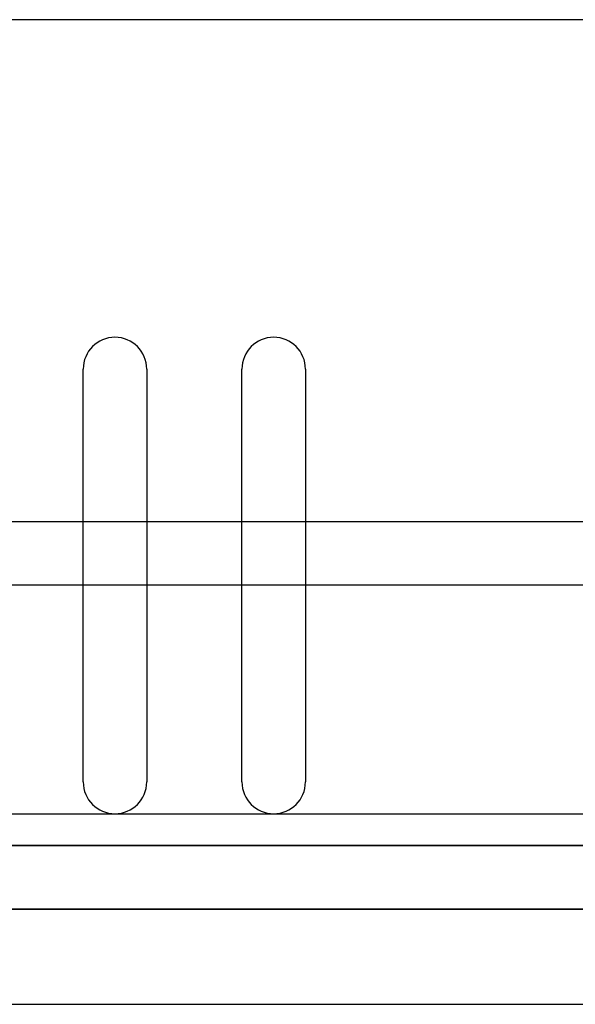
# Model space of a CAD drawing. Header units: millimetres. Extents: x -49.5 to 48, y -16 to 42.2.
# Tile 28 of 34: x 13 to 30.5, y -16 to 15. Entities that reach past the tile are written whole.
import ezdxf

# ---------------------------------------------------------------- set-up
doc = ezdxf.new("R2010")
doc.units = ezdxf.units.MM
doc.layers.add('MAIN-1', color=7, linetype='Continuous')
doc.layers.add('MAIN-2', color=7, linetype='Continuous')

msp = doc.modelspace()

# ---------------------------------------------------------------- linework, layer by layer
at = {"layer": 'MAIN-1'}
for p, q in [((46, 15), (-46, 15)), ((15, -9), (15, 4)), ((17, 4), (17, -9)), ((20, -9), (20, 4)), ((22, 4), (22, -9)), ((15, -0.796), (17, -0.796)), ((20, -0.796), (22, -0.796)), ((15, -2.796), (17, -2.796)), ((20, -2.796), (22, -2.796)), ((43, -13), (-46, -13)), ((-44, -16), (43, -16))]:
    msp.add_line(p, q, dxfattribs=at)
for centre, start, end in [((16, 4), 90, 180), ((16, 4), 0, 90), ((21, 4), 0, 180), ((16, -9), 180, 270), ((16, -9), 270, 0), ((21, -9), 180, 0)]:
    msp.add_arc(centre, 1, start, end, dxfattribs=at)
at = {"layer": 'MAIN-2'}
for p, q in [((16, 5), (16, 5)), ((15, 4), (15, 4)), ((15, 4), (15, 4)), ((17, 4), (17, 4)), ((17, 4), (17, 4)), ((20, 4), (20, 4)), ((20, 4), (20, 4)), ((22, 4), (22, 4)), ((22, 4), (22, 4)), ((12, -0.796), (15, -0.796)), ((17, -0.796), (20, -0.796)), ((22, -0.796), (45.417, -0.796)), ((12, -2.796), (15, -2.796)), ((17, -2.796), (20, -2.796)), ((22, -2.796), (45.417, -2.796)), ((15, -9), (15, -9)), ((15, -9), (15, -9)), ((17, -9), (17, -9)), ((17, -9), (17, -9)), ((20, -9), (20, -9)), ((20, -9), (20, -9)), ((22, -9), (22, -9)), ((22, -9), (22, -9)), ((0.5, -10), (44, -10)), ((0.5, -11), (42, -11)), ((42, -11), (0.5, -11)), ((-46, -13), (43, -13)), ((0.5, -13), (42, -13))]:
    msp.add_line(p, q, dxfattribs=at)

doc.saveas('drawing.dxf')
